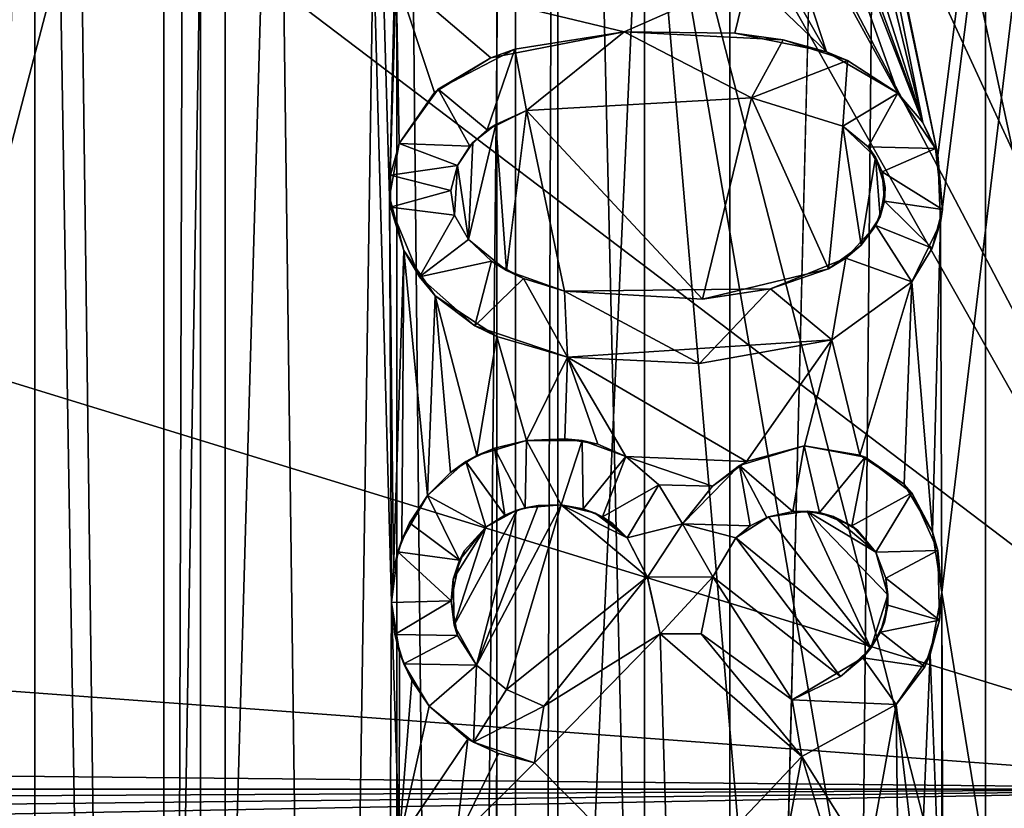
# Model space of a CAD drawing. Extents: x -3 to 104, y -79 to 161.
# Tile 140 of 203: x 73.63 to 77.66, y 59.43 to 62.66. Entities that reach past the tile are written whole.
import ezdxf

# ---------------------------------------------------------------- set-up
doc = ezdxf.new("R2010")
doc.units = 0
doc.header["$MEASUREMENT"] = 0

msp = doc.modelspace()

# ---------------------------------------------------------------- linework, layer by layer
for points in [[(76.540001, 130, -10.3), (72.830002, 0, -10.3), (72.830002, 130, -10.3)], [(76.540001, 0, -10.3), (72.830002, 0, -10.3), (76.540001, 130, -10.3)], [(76.540001, 0, -71.599998), (76.540001, 130, -71.599998), (77.739998, 130, -71.599998)], [(77.739998, 0, -71.599998), (76.540001, 0, -71.599998), (77.739998, 130, -71.599998)], [(76.540001, 130, -71.599998), (76.540001, 0, -10.3), (76.540001, 130, -10.3)], [(76.540001, 0, -71.599998), (76.540001, 0, -10.3), (76.540001, 130, -71.599998)], [(100.300003, 129.649994, 17.299999), (100.300003, -43.349998, 17.299999), (75.836403, 70.811302, 17.299999)], [(39.528702, 112.523003), (39.528702, 23.4326), (96.9217, 124.593002)], [(39.528702, 23.4326), (96.9217, 5.4074), (96.9217, 124.593002)], [(5.1713, 6.7213, -72.699997), (95.428703, 123.278999, -72.699997), (5.1713, 123.278999, -72.699997)], [(5.1713, 6.7213, -72.699997), (95.428703, 6.7213, -72.699997), (95.428703, 123.278999, -72.699997)], [(81.800003, 96.800003, -74.699997), (77.3908, 62.107101, -74.699997), (76.626404, 65.812401, -74.699997)], [(81.800003, 96.800003, -74.699997), (77.401497, 61.830502, -74.699997), (77.3908, 62.107101, -74.699997)], [(81.800003, 96.800003, -74.699997), (77.407501, 60.316101, -74.699997), (77.401497, 61.830502, -74.699997)], [(81.800003, 96.800003, -74.699997), (81.800003, 33.200001, -74.699997), (77.407501, 60.316101, -74.699997)], [(77.586403, -4.1887, 55.700001), (77.586403, 92.311302, 55.700001), (75.836403, 70.811302, 55.700001)], [(77.586403, 92.311302, 54.099998), (77.586403, -4.1887, 54.099998), (75.836403, 20.8113, 54.099998)], [(77.586403, 92.311302, 54.099998), (75.836403, 20.8113, 54.099998), (75.836403, 70.811302, 54.099998)], [(77.586403, 92.311302, 54.099998), (77.586403, -4.1887, 55.700001), (77.586403, -4.1887, 54.099998)], [(77.586403, 92.311302, 55.700001), (77.586403, -4.1887, 55.700001), (77.586403, 92.311302, 54.099998)], [(74.224998, 88.631401, -74.699997), (74.224998, 37.368599, -74.699997), (73.5625, 87.685204, -74.699997)], [(74.375, 88.631401, -74.5), (74.375, 37.368599, -74.5), (74.224998, 37.368599, -74.5)], [(74.375, 88.631401, -74.5), (74.224998, 37.368599, -74.5), (74.224998, 88.631401, -74.5)], [(74.224998, 88.631401, -74.5), (74.224998, 37.368599, -74.5), (74.224998, 88.631401, -74.699997)], [(74.224998, 88.631401, -74.699997), (74.224998, 37.368599, -74.5), (74.224998, 37.368599, -74.699997)], [(74.375, 37.368599, -74.699997), (74.375, 88.631401, -74.699997), (75.037498, 38.3148, -74.699997)], [(75.037498, 38.3148, -74.699997), (74.375, 88.631401, -74.699997), (75.155701, 60.275398, -74.699997)], [(75.155701, 60.275398, -74.699997), (74.375, 88.631401, -74.699997), (75.147301, 61.9361, -74.699997)], [(75.147301, 61.9361, -74.699997), (74.375, 88.631401, -74.699997), (75.175003, 63.094398, -74.699997)], [(74.375, 37.368599, -74.5), (74.375, 88.631401, -74.5), (74.375, 88.631401, -74.699997)], [(74.375, 37.368599, -74.5), (74.375, 88.631401, -74.699997), (74.375, 37.368599, -74.699997)], [(73.5625, 87.685204, -74.699997), (74.224998, 37.368599, -74.699997), (73.5625, 38.3148, -74.699997)], [(80.207298, 56.689499, 18.9), (80.207298, 83.608299, 18.9), (75.836403, 70.811302, 18.9)], [(72.3722, 64.551697, 68.629601), (79.0149, 71.511299, 68.016403), (79.013496, 59.511299, 68.594498)], [(80.207298, 56.689499, 18.9), (75.836403, 70.811302, 18.9), (75.663101, 70.052002, 18.9)], [(75.836403, 70.811302, 17.299999), (75.663101, 21.570601, 17.299999), (75.663101, 70.052002, 17.299999)], [(75.836403, 70.811302, 17.299999), (75.836403, 20.8113, 17.299999), (75.663101, 21.570601, 17.299999)], [(75.663101, 21.570601, 55.700001), (75.836403, 70.811302, 55.700001), (75.663101, 70.052002, 55.700001)], [(75.836403, 20.8113, 55.700001), (75.836403, 70.811302, 55.700001), (75.663101, 21.570601, 55.700001)], [(75.836403, 70.811302, 54.099998), (75.663101, 21.570601, 54.099998), (75.663101, 70.052002, 54.099998)], [(75.836403, 70.811302, 54.099998), (75.836403, 20.8113, 54.099998), (75.663101, 21.570601, 54.099998)], [(75.836403, 70.811302, 17.299999), (100.300003, -43.349998, 17.299999), (75.836403, 20.8113, 17.299999)], [(77.586403, -4.1887, 55.700001), (75.836403, 70.811302, 55.700001), (75.836403, 20.8113, 55.700001)], [(75.586502, 50.517799, 70.524696), (76.191704, 63.829102, 70.591202), (75.586403, 70.454903, 69.889999)], [(75.586502, 50.517799, 70.524696), (75.586403, 70.454903, 69.889999), (75.586502, 69.933899, 69.892502)], [(79.614098, 50.518299, 70.753799), (79.617104, 70.296402, 70.1278), (76.191704, 63.829102, 70.591202)], [(70.586403, 54.2113, 55.700001), (75.663101, 70.052002, 55.700001), (75.177597, 69.4431, 55.700001)], [(70.586403, 50.611301, 55.700001), (75.663101, 70.052002, 55.700001), (70.586403, 54.2113, 55.700001)], [(75.663101, 21.570601, 55.700001), (75.663101, 70.052002, 55.700001), (70.586403, 50.611301, 55.700001)], [(80.207298, 56.689499, 18.9), (75.663101, 70.052002, 18.9), (75.177597, 69.4431, 18.9)], [(75.663101, 70.052002, 17.299999), (75.177597, 22.179501, 17.299999), (75.177597, 69.4431, 17.299999)], [(75.663101, 70.052002, 17.299999), (75.663101, 21.570601, 17.299999), (75.177597, 22.179501, 17.299999)], [(75.663101, 70.052002, 54.099998), (75.663101, 21.570601, 54.099998), (75.177597, 69.4431, 54.099998)], [(75.586502, 69.933899, 69.892502), (72.366302, 64.588303, 70.2817), (75.586197, 49.204601, 70.517899)], [(75.586502, 69.933899, 69.892502), (75.586197, 49.204601, 70.517899), (75.586502, 50.517799, 70.524696)], [(80.207298, 56.689499, 18.9), (72.9953, 69.4431, 18.9), (39.238899, 29.196899, 18.9)], [(70.586403, 54.2113, 55.700001), (75.177597, 69.4431, 55.700001), (70.586403, 63.311298, 55.700001)], [(80.207298, 56.689499, 18.9), (73.696999, 69.105202, 18.9), (72.9953, 69.4431, 18.9)], [(73.696999, 69.105202, 17.299999), (72.9953, 22.179501, 17.299999), (72.9953, 69.4431, 17.299999)], [(73.696999, 69.105202, 54.099998), (72.9953, 22.179501, 54.099998), (72.9953, 69.4431, 54.099998)], [(80.207298, 56.689499, 18.9), (75.177597, 69.4431, 18.9), (74.475899, 69.105202, 18.9)], [(75.177597, 69.4431, 17.299999), (74.475899, 22.517401, 17.299999), (74.475899, 69.105202, 17.299999)], [(75.177597, 69.4431, 17.299999), (75.177597, 22.179501, 17.299999), (74.475899, 22.517401, 17.299999)], [(75.177597, 69.4431, 54.099998), (74.475899, 22.517401, 54.099998), (74.475899, 69.105202, 54.099998)], [(75.177597, 22.179501, 54.099998), (74.475899, 22.517401, 54.099998), (75.177597, 69.4431, 54.099998)], [(75.177597, 69.4431, 54.099998), (75.663101, 21.570601, 54.099998), (75.177597, 22.179501, 54.099998)], [(73.696999, 69.105202, 17.299999), (73.696999, 22.517401, 17.299999), (72.9953, 22.179501, 17.299999)], [(73.696999, 22.517401, 54.099998), (72.9953, 22.179501, 54.099998), (73.696999, 69.105202, 54.099998)], [(80.207298, 56.689499, 18.9), (74.475899, 69.105202, 18.9), (73.696999, 69.105202, 18.9)], [(73.696999, 69.105202, 17.299999), (74.475899, 22.517401, 17.299999), (73.696999, 22.517401, 17.299999)], [(74.475899, 69.105202, 17.299999), (74.475899, 22.517401, 17.299999), (73.696999, 69.105202, 17.299999)], [(74.475899, 22.517401, 54.099998), (73.696999, 22.517401, 54.099998), (74.475899, 69.105202, 54.099998)], [(74.475899, 69.105202, 54.099998), (73.696999, 22.517401, 54.099998), (73.696999, 69.105202, 54.099998)], [(76.626404, 65.812401, -74.699997), (77.3908, 62.107101, -74.699997), (76.639099, 65.661797, -74.699997)], [(76.639099, 65.661797, -74.699997), (77.329697, 62.240398, -74.699997), (76.641296, 65.080399, -74.699997)], [(76.639099, 65.661797, -74.699997), (77.3908, 62.107101, -74.699997), (77.329697, 62.240398, -74.699997)], [(76.641296, 65.080399, -74.699997), (77.329697, 62.240398, -74.699997), (76.616096, 64.4842, -74.699997)], [(72.366302, 64.588303, 70.2817), (71.520599, 61.958302, 70.414703), (75.586197, 49.204601, 70.517899)], [(71.4543, 61.8377, 68.767403), (72.3722, 64.551697, 68.629601), (79.013496, 59.511299, 68.594498)], [(76.616096, 64.4842, -74.699997), (77.329697, 62.240398, -74.699997), (76.626404, 64.164902, -74.699997)], [(76.626404, 64.164902, -74.699997), (77.329697, 62.240398, -74.699997), (76.639099, 64.014297, -74.699997)], [(76.639099, 64.014297, -74.699997), (77.227203, 62.360802, -74.699997), (76.641296, 63.432999, -74.699997)], [(76.639099, 64.014297, -74.699997), (77.329697, 62.240398, -74.699997), (77.227203, 62.360802, -74.699997)], [(76.191399, 50.518002, 70.873703), (76.191704, 63.829102, 70.591202), (75.586502, 50.517799, 70.524696)], [(76.191399, 50.518002, 70.873703), (77.332298, 50.518299, 70.835503), (76.191704, 63.829102, 70.591202)], [(78.473198, 50.518299, 70.795197), (79.614098, 50.518299, 70.753799), (76.191704, 63.829102, 70.591202)], [(77.332298, 50.518299, 70.835503), (78.473198, 50.518299, 70.795197), (76.191704, 63.829102, 70.591202)], [(76.641296, 63.432999, -74.699997), (76.9356, 62.530102, -74.699997), (76.616096, 63.094398, -74.699997)], [(77.227203, 62.360802, -74.699997), (76.9356, 62.530102, -74.699997), (76.641296, 63.432999, -74.699997)], [(75.175003, 62.8368, -74.699997), (75.147301, 61.9361, -74.699997), (75.175003, 63.094398, -74.699997)], [(76.9356, 62.530102, -74.699997), (76.616096, 62.8368, -74.699997), (76.616096, 63.094398, -74.699997)], [(75.187698, 62.154499, -74.699997), (75.147301, 61.9361, -74.699997), (75.175003, 62.8368, -74.699997)], [(75.562202, 62.506302, -74.699997), (75.331398, 62.363201, -74.699997), (75.175003, 62.8368, -74.699997)], [(75.331398, 62.363201, -74.699997), (75.187698, 62.154499, -74.699997), (75.175003, 62.8368, -74.699997)], [(75.175003, 62.8368, -74.699997), (76.616096, 62.8368, -74.699997), (76.107597, 62.611801, -74.699997)], [(75.175003, 62.8368, -74.699997), (76.107597, 62.611801, -74.699997), (75.562202, 62.506302, -74.699997)], [(76.560402, 62.6073, -74.699997), (76.107597, 62.611801, -74.699997), (76.616096, 62.8368, -74.699997)], [(76.9356, 62.530102, -74.699997), (76.560402, 62.6073, -74.699997), (76.616096, 62.8368, -74.699997)], [(75.562202, 62.506302, -74.699997), (76.107597, 62.611801, -74.699997), (75.660202, 62.540901, -74.5)], [(75.660202, 62.540901, -74.5), (76.107597, 62.611801, -74.699997), (76.107597, 62.611801, -74.5)], [(75.660202, 62.540901, -74.5), (76.107597, 62.611801, -74.5), (75.7089, 62.2896, -74.5)], [(76.107597, 62.611801, -74.5), (76.628799, 62.341499, -74.5), (75.7089, 62.2896, -74.5)], [(76.107597, 62.611801, -74.699997), (76.560402, 62.6073, -74.699997), (76.107597, 62.611801, -74.5)], [(76.107597, 62.611801, -74.5), (76.560402, 62.6073, -74.699997), (76.758202, 62.578999, -74.5)], [(76.107597, 62.611801, -74.5), (76.758202, 62.578999, -74.5), (76.628799, 62.341499, -74.5)], [(76.560402, 62.6073, -74.699997), (76.9356, 62.530102, -74.699997), (76.758202, 62.578999, -74.5)], [(76.758202, 62.578999, -74.5), (77.021301, 62.494999, -74.5), (76.628799, 62.341499, -74.5)], [(76.758202, 62.578999, -74.5), (76.9356, 62.530102, -74.699997), (77.021301, 62.494999, -74.5)], [(75.346703, 62.376999, -74.5), (75.562202, 62.506302, -74.699997), (75.660202, 62.540901, -74.5)], [(75.346703, 62.376999, -74.5), (75.660202, 62.540901, -74.5), (75.547997, 62.2104, -74.5)], [(75.547997, 62.2104, -74.5), (75.660202, 62.540901, -74.5), (75.7089, 62.2896, -74.5)], [(76.9356, 62.530102, -74.699997), (77.227203, 62.360802, -74.699997), (77.021301, 62.494999, -74.5)], [(75.331398, 62.363201, -74.699997), (75.562202, 62.506302, -74.699997), (75.346703, 62.376999, -74.5)], [(76.628799, 62.341499, -74.5), (77.021301, 62.494999, -74.5), (77.002197, 62.2257, -74.5)], [(77.021301, 62.494999, -74.5), (77.227203, 62.360802, -74.5), (77.002197, 62.2257, -74.5)], [(77.021301, 62.494999, -74.5), (77.227203, 62.360802, -74.699997), (77.227203, 62.360802, -74.5)], [(75.187698, 62.154499, -74.5), (75.331398, 62.363201, -74.699997), (75.346703, 62.376999, -74.5)], [(75.187698, 62.154499, -74.5), (75.346703, 62.376999, -74.5), (75.476097, 62.144001, -74.5)], [(75.187698, 62.154499, -74.699997), (75.331398, 62.363201, -74.699997), (75.187698, 62.154499, -74.5)], [(75.346703, 62.376999, -74.5), (75.547997, 62.2104, -74.5), (75.476097, 62.144001, -74.5)], [(76.628799, 62.341499, -74.699997), (76.428802, 61.517799, -74.699997), (75.7089, 62.2896, -74.699997)], [(76.628799, 62.341499, -74.699997), (75.7089, 62.2896, -74.699997), (76.628799, 62.341499, -74.5)], [(76.628799, 62.341499, -74.5), (75.7089, 62.2896, -74.699997), (75.7089, 62.2896, -74.5)], [(76.944099, 61.641602, -74.699997), (76.428802, 61.517799, -74.699997), (76.628799, 62.341499, -74.699997)], [(77.002197, 62.2257, -74.699997), (76.944099, 61.641602, -74.699997), (76.628799, 62.341499, -74.699997)], [(77.002197, 62.2257, -74.699997), (76.628799, 62.341499, -74.699997), (77.002197, 62.2257, -74.5)], [(77.002197, 62.2257, -74.5), (76.628799, 62.341499, -74.699997), (76.628799, 62.341499, -74.5)], [(77.002197, 62.2257, -74.5), (77.227203, 62.360802, -74.5), (77.106102, 62.141102, -74.5)], [(77.106102, 62.141102, -74.5), (77.227203, 62.360802, -74.5), (77.381699, 62.134499, -74.5)], [(77.227203, 62.360802, -74.699997), (77.329697, 62.240398, -74.699997), (77.227203, 62.360802, -74.5)], [(77.227203, 62.360802, -74.5), (77.329697, 62.240398, -74.699997), (77.381699, 62.134499, -74.5)], [(75.7089, 62.2896, -74.5), (75.583, 62.233299, -74.699997), (75.547997, 62.2104, -74.5)], [(75.7089, 62.2896, -74.699997), (75.626701, 61.635201, -74.699997), (75.583, 62.233299, -74.699997)], [(75.7089, 62.2896, -74.699997), (75.583, 62.233299, -74.699997), (75.7089, 62.2896, -74.5)], [(75.863297, 61.550098, -74.699997), (75.626701, 61.635201, -74.699997), (75.7089, 62.2896, -74.699997)], [(76.428802, 61.517799, -74.699997), (75.863297, 61.550098, -74.699997), (75.7089, 62.2896, -74.699997)], [(77.329697, 62.240398, -74.699997), (77.3908, 62.107101, -74.699997), (77.381699, 62.134499, -74.5)], [(75.583, 62.233299, -74.699997), (75.470596, 61.762402, -74.699997), (75.488701, 62.158401, -74.699997)], [(75.626701, 61.635201, -74.699997), (75.470596, 61.762402, -74.699997), (75.583, 62.233299, -74.699997)], [(75.547997, 62.2104, -74.5), (75.488701, 62.158401, -74.699997), (75.476097, 62.144001, -74.5)], [(75.583, 62.233299, -74.699997), (75.488701, 62.158401, -74.699997), (75.547997, 62.2104, -74.5)], [(77.077797, 61.739201, -74.699997), (76.944099, 61.641602, -74.699997), (77.002197, 62.2257, -74.699997)], [(77.106102, 62.141102, -74.5), (77.002197, 62.2257, -74.699997), (77.002197, 62.2257, -74.5)], [(77.136497, 62.099201, -74.699997), (77.002197, 62.2257, -74.699997), (77.106102, 62.141102, -74.5)], [(77.136497, 62.099201, -74.699997), (77.077797, 61.739201, -74.699997), (77.002197, 62.2257, -74.699997)], [(75.147301, 61.9361, -74.699997), (75.187698, 62.154499, -74.699997), (75.151199, 62.0247, -74.5)], [(75.151199, 62.0247, -74.5), (75.187698, 62.154499, -74.699997), (75.187698, 62.154499, -74.5)], [(75.187698, 62.154499, -74.5), (75.425903, 62.064602, -74.5), (75.151199, 62.0247, -74.5)], [(75.187698, 62.154499, -74.5), (75.476097, 62.144001, -74.5), (75.425903, 62.064602, -74.5)], [(75.488701, 62.158401, -74.699997), (75.470596, 61.762402, -74.699997), (75.425903, 62.064602, -74.699997)], [(75.488701, 62.158401, -74.699997), (75.425903, 62.064602, -74.699997), (75.476097, 62.144001, -74.5)], [(75.476097, 62.144001, -74.5), (75.425903, 62.064602, -74.699997), (75.425903, 62.064602, -74.5)], [(77.106102, 62.141102, -74.5), (77.381699, 62.134499, -74.5), (77.163803, 62.039101, -74.5)], [(77.163803, 62.039101, -74.5), (77.136497, 62.099201, -74.699997), (77.106102, 62.141102, -74.5)], [(77.163803, 62.039101, -74.5), (77.381699, 62.134499, -74.5), (77.410301, 61.884899, -74.5)], [(77.3908, 62.107101, -74.699997), (77.410301, 61.884899, -74.5), (77.381699, 62.134499, -74.5)], [(77.154701, 61.854, -74.699997), (77.077797, 61.739201, -74.699997), (77.136497, 62.099201, -74.699997)], [(77.175598, 61.9748, -74.699997), (77.136497, 62.099201, -74.699997), (77.163803, 62.039101, -74.5)], [(77.175598, 61.9748, -74.699997), (77.154701, 61.854, -74.699997), (77.136497, 62.099201, -74.699997)], [(77.3908, 62.107101, -74.699997), (77.401497, 61.830502, -74.699997), (77.410301, 61.884899, -74.5)], [(75.151199, 62.0247, -74.5), (75.425903, 62.064602, -74.5), (75.3992, 61.962299, -74.5)], [(75.425903, 62.064602, -74.699997), (75.414101, 61.8615, -74.699997), (75.3992, 61.962299, -74.699997)], [(75.425903, 62.064602, -74.5), (75.425903, 62.064602, -74.699997), (75.3992, 61.962299, -74.5)], [(75.425903, 62.064602, -74.699997), (75.3992, 61.962299, -74.699997), (75.3992, 61.962299, -74.5)], [(75.425903, 62.064602, -74.699997), (75.470596, 61.762402, -74.699997), (75.414101, 61.8615, -74.699997)], [(77.163803, 62.039101, -74.5), (77.410301, 61.884899, -74.5), (77.172798, 61.9184, -74.5)], [(77.172798, 61.9184, -74.5), (77.175598, 61.9748, -74.699997), (77.163803, 62.039101, -74.5)], [(75.151604, 61.893501, -74.5), (75.147301, 61.9361, -74.699997), (75.151199, 62.0247, -74.5)], [(75.151199, 62.0247, -74.5), (75.3992, 61.962299, -74.5), (75.151604, 61.893501, -74.5)], [(75.151604, 61.893501, -74.5), (75.3992, 61.962299, -74.5), (75.414101, 61.8615, -74.5)], [(75.3992, 61.962299, -74.5), (75.414101, 61.8615, -74.699997), (75.414101, 61.8615, -74.5)], [(75.3992, 61.962299, -74.699997), (75.414101, 61.8615, -74.699997), (75.3992, 61.962299, -74.5)], [(77.154701, 61.854, -74.699997), (77.175598, 61.9748, -74.699997), (77.172798, 61.9184, -74.5)], [(71.520599, 61.958302, 70.414703), (71.900803, 54.8218, 70.580803), (75.586197, 49.204601, 70.517899)], [(75.207001, 61.717201, -74.699997), (75.1642, 60.407501, -74.699997), (75.147301, 61.9361, -74.699997)], [(75.1642, 60.407501, -74.699997), (75.155701, 60.275398, -74.699997), (75.147301, 61.9361, -74.699997)], [(75.207001, 61.717201, -74.699997), (75.147301, 61.9361, -74.699997), (75.151604, 61.893501, -74.5)], [(77.172798, 61.9184, -74.5), (77.368698, 61.726398, -74.5), (77.138199, 61.819599, -74.5)], [(77.138199, 61.819599, -74.5), (77.154701, 61.854, -74.699997), (77.172798, 61.9184, -74.5)], [(77.172798, 61.9184, -74.5), (77.410301, 61.884899, -74.5), (77.368698, 61.726398, -74.5)], [(75.269897, 61.6091, -74.5), (75.207001, 61.717201, -74.699997), (75.151604, 61.893501, -74.5)], [(75.151604, 61.893501, -74.5), (75.414101, 61.8615, -74.5), (75.269897, 61.6091, -74.5)], [(77.410301, 61.884899, -74.5), (77.401497, 61.830502, -74.699997), (77.368698, 61.726398, -74.5)], [(69.753601, 60.197899, 68.871597), (71.4543, 61.8377, 68.767403), (79.013496, 59.511299, 68.594498)], [(75.269897, 61.6091, -74.5), (75.414101, 61.8615, -74.5), (75.470596, 61.762402, -74.5)], [(75.414101, 61.8615, -74.5), (75.470596, 61.762402, -74.699997), (75.470596, 61.762402, -74.5)], [(75.414101, 61.8615, -74.699997), (75.470596, 61.762402, -74.699997), (75.414101, 61.8615, -74.5)], [(77.077797, 61.739201, -74.699997), (77.154701, 61.854, -74.699997), (77.138199, 61.819599, -74.5)], [(77.0149, 61.6852, -74.5), (77.138199, 61.819599, -74.5), (77.285103, 61.588699, -74.5)], [(77.0149, 61.6852, -74.5), (77.077797, 61.739201, -74.699997), (77.138199, 61.819599, -74.5)], [(77.138199, 61.819599, -74.5), (77.368698, 61.726398, -74.5), (77.285103, 61.588699, -74.5)], [(77.401497, 61.830502, -74.699997), (77.369301, 60.5653, -74.699997), (77.285103, 61.588699, -74.699997)], [(77.401497, 61.830502, -74.699997), (77.285103, 61.588699, -74.699997), (77.368698, 61.726398, -74.5)], [(77.401497, 61.830502, -74.699997), (77.407501, 60.316101, -74.699997), (77.369301, 60.5653, -74.699997)], [(75.470596, 61.762402, -74.5), (75.565697, 61.672901, -74.5), (75.269897, 61.6091, -74.5)], [(75.470596, 61.762402, -74.5), (75.470596, 61.762402, -74.699997), (75.565697, 61.672901, -74.5)], [(75.470596, 61.762402, -74.699997), (75.626701, 61.635201, -74.699997), (75.565697, 61.672901, -74.5)], [(75.1978, 60.531399, -74.699997), (75.1642, 60.407501, -74.699997), (75.207001, 61.717201, -74.699997)], [(75.303497, 60.713402, -74.699997), (75.1978, 60.531399, -74.699997), (75.207001, 61.717201, -74.699997)], [(75.334099, 61.530602, -74.699997), (75.303497, 60.713402, -74.699997), (75.207001, 61.717201, -74.699997)], [(75.334099, 61.530602, -74.699997), (75.207001, 61.717201, -74.699997), (75.269897, 61.6091, -74.5)], [(76.944099, 61.641602, -74.699997), (77.077797, 61.739201, -74.699997), (77.0149, 61.6852, -74.5)], [(77.368698, 61.726398, -74.5), (77.285103, 61.588699, -74.699997), (77.285103, 61.588699, -74.5)], [(76.706703, 61.559101, -74.5), (77.0149, 61.6852, -74.5), (76.957001, 61.350399, -74.5)], [(76.706703, 61.559101, -74.5), (76.944099, 61.641602, -74.699997), (77.0149, 61.6852, -74.5)], [(77.0149, 61.6852, -74.5), (77.285103, 61.588699, -74.5), (76.957001, 61.350399, -74.5)], [(75.269897, 61.6091, -74.5), (75.565697, 61.672901, -74.5), (75.496498, 61.408298, -74.5)], [(75.565697, 61.672901, -74.5), (75.696602, 61.6022, -74.5), (75.496498, 61.408298, -74.5)], [(75.565697, 61.672901, -74.5), (75.626701, 61.635201, -74.699997), (75.696602, 61.6022, -74.5)], [(76.428802, 61.517799, -74.699997), (76.944099, 61.641602, -74.699997), (76.706703, 61.559101, -74.5)], [(75.496498, 61.408298, -74.5), (75.334099, 61.530602, -74.699997), (75.269897, 61.6091, -74.5)], [(75.496498, 61.408298, -74.5), (75.696602, 61.6022, -74.5), (75.875999, 61.2798, -74.5)], [(75.626701, 61.635201, -74.699997), (75.863297, 61.550098, -74.699997), (75.696602, 61.6022, -74.5)], [(75.696602, 61.6022, -74.5), (75.863297, 61.550098, -74.5), (75.875999, 61.2798, -74.5)], [(75.696602, 61.6022, -74.5), (75.863297, 61.550098, -74.699997), (75.863297, 61.550098, -74.5)], [(75.863297, 61.550098, -74.5), (76.706703, 61.559101, -74.5), (76.416496, 61.253899, -74.5)], [(75.863297, 61.550098, -74.5), (76.428802, 61.517799, -74.699997), (76.706703, 61.559101, -74.5)], [(76.706703, 61.559101, -74.5), (76.957001, 61.350399, -74.5), (76.416496, 61.253899, -74.5)], [(77.285103, 61.588699, -74.699997), (77.072701, 60.879002, -74.699997), (76.957001, 61.350399, -74.699997)], [(77.285103, 61.588699, -74.699997), (76.957001, 61.350399, -74.699997), (77.285103, 61.588699, -74.5)], [(77.285103, 61.588699, -74.5), (76.957001, 61.350399, -74.699997), (76.957001, 61.350399, -74.5)], [(77.253502, 60.759602, -74.699997), (77.072701, 60.879002, -74.699997), (77.285103, 61.588699, -74.699997)], [(77.285103, 61.588699, -74.699997), (77.369301, 60.5653, -74.699997), (77.253502, 60.759602, -74.699997)], [(75.396797, 60.807999, -74.699997), (75.303497, 60.713402, -74.699997), (75.334099, 61.530602, -74.699997)], [(75.586304, 61.3647, -74.699997), (75.504799, 60.877899, -74.699997), (75.334099, 61.530602, -74.699997)], [(75.504799, 60.877899, -74.699997), (75.396797, 60.807999, -74.699997), (75.334099, 61.530602, -74.699997)], [(75.586304, 61.3647, -74.699997), (75.334099, 61.530602, -74.699997), (75.496498, 61.408298, -74.5)], [(75.863297, 61.550098, -74.5), (76.416496, 61.253899, -74.5), (75.875999, 61.2798, -74.5)], [(75.863297, 61.550098, -74.699997), (76.428802, 61.517799, -74.699997), (75.863297, 61.550098, -74.5)], [(75.875999, 61.2798, -74.5), (75.586304, 61.3647, -74.699997), (75.496498, 61.408298, -74.5)], [(75.7089, 60.9384, -74.699997), (75.504799, 60.877899, -74.699997), (75.586304, 61.3647, -74.699997)], [(75.875999, 61.2798, -74.699997), (75.7089, 60.9384, -74.699997), (75.586304, 61.3647, -74.699997)], [(75.875999, 61.2798, -74.699997), (75.586304, 61.3647, -74.699997), (75.875999, 61.2798, -74.5)], [(76.607903, 60.852402, -74.699997), (75.875999, 61.2798, -74.699997), (76.957001, 61.350399, -74.699997)], [(76.957001, 61.350399, -74.699997), (75.875999, 61.2798, -74.699997), (76.416496, 61.253899, -74.5)], [(76.957001, 61.350399, -74.699997), (76.416496, 61.253899, -74.5), (76.957001, 61.350399, -74.5)], [(76.8461, 60.916901, -74.699997), (76.607903, 60.852402, -74.699997), (76.957001, 61.350399, -74.699997)], [(77.072701, 60.879002, -74.699997), (76.8461, 60.916901, -74.699997), (76.957001, 61.350399, -74.699997)], [(75.865303, 60.9454, -74.699997), (75.7089, 60.9384, -74.699997), (75.875999, 61.2798, -74.699997)], [(76.000397, 60.924, -74.699997), (75.865303, 60.9454, -74.699997), (75.875999, 61.2798, -74.699997)], [(76.607903, 60.852402, -74.699997), (76.114197, 60.873798, -74.699997), (75.875999, 61.2798, -74.699997)], [(76.114197, 60.873798, -74.699997), (76.000397, 60.924, -74.699997), (75.875999, 61.2798, -74.699997)], [(76.416496, 61.253899, -74.5), (75.875999, 61.2798, -74.699997), (75.875999, 61.2798, -74.5)], [(75.504799, 60.877899, -74.699997), (75.7089, 60.9384, -74.699997), (75.576797, 60.908001, -74.5)], [(75.576797, 60.908001, -74.5), (75.7089, 60.9384, -74.699997), (75.7089, 60.9384, -74.5)], [(75.576797, 60.908001, -74.5), (75.7089, 60.9384, -74.5), (75.7034, 60.6632, -74.5)], [(75.7034, 60.6632, -74.5), (75.7089, 60.9384, -74.5), (75.849998, 60.674801, -74.5)], [(75.7089, 60.9384, -74.699997), (75.865303, 60.9454, -74.699997), (75.7089, 60.9384, -74.5)], [(75.7089, 60.9384, -74.5), (75.865303, 60.9454, -74.699997), (75.935501, 60.938202, -74.5)], [(75.7089, 60.9384, -74.5), (75.935501, 60.938202, -74.5), (75.849998, 60.674801, -74.5)], [(75.849998, 60.674801, -74.5), (75.935501, 60.938202, -74.5), (75.940598, 60.659, -74.5)], [(75.865303, 60.9454, -74.699997), (76.000397, 60.924, -74.699997), (75.935501, 60.938202, -74.5)], [(75.935501, 60.938202, -74.5), (76.000397, 60.924, -74.699997), (76.114197, 60.873798, -74.5)], [(75.935501, 60.938202, -74.5), (76.114197, 60.873798, -74.5), (75.940598, 60.659, -74.5)], [(76.000397, 60.924, -74.699997), (76.114197, 60.873798, -74.699997), (76.114197, 60.873798, -74.5)], [(76.607903, 60.852402, -74.699997), (76.8442, 60.916801, -74.5), (76.580299, 60.8368, -74.5)], [(76.580299, 60.8368, -74.5), (76.8442, 60.916801, -74.5), (76.7976, 60.648602, -74.5)], [(76.607903, 60.852402, -74.699997), (76.8461, 60.916901, -74.699997), (76.8442, 60.916801, -74.5)], [(76.7976, 60.648602, -74.5), (76.8442, 60.916801, -74.5), (76.907303, 60.643299, -74.5)], [(76.8461, 60.916901, -74.699997), (77.072701, 60.879002, -74.699997), (76.8442, 60.916801, -74.5)], [(76.8442, 60.916801, -74.5), (77.072701, 60.879002, -74.699997), (77.093903, 60.870201, -74.5)], [(76.8442, 60.916801, -74.5), (77.093903, 60.870201, -74.5), (76.907303, 60.643299, -74.5)], [(75.396797, 60.807999, -74.699997), (75.504799, 60.877899, -74.699997), (75.459801, 60.852901, -74.5)], [(75.459801, 60.852901, -74.5), (75.504799, 60.877899, -74.699997), (75.576797, 60.908001, -74.5)], [(75.459801, 60.852901, -74.5), (75.576797, 60.908001, -74.5), (75.619598, 60.632702, -74.5)], [(75.619598, 60.632702, -74.5), (75.576797, 60.908001, -74.5), (75.7034, 60.6632, -74.5)], [(75.940598, 60.659, -74.5), (76.114197, 60.873798, -74.5), (76.019402, 60.626499, -74.5)], [(76.114197, 60.873798, -74.5), (76.2491, 60.756699, -74.5), (76.019402, 60.626499, -74.5)], [(76.469902, 60.751701, -74.699997), (76.114197, 60.873798, -74.699997), (76.607903, 60.852402, -74.699997)], [(76.2491, 60.756699, -74.699997), (76.114197, 60.873798, -74.699997), (76.469902, 60.751701, -74.699997)], [(76.114197, 60.873798, -74.5), (76.114197, 60.873798, -74.699997), (76.2491, 60.756699, -74.5)], [(76.114197, 60.873798, -74.699997), (76.2491, 60.756699, -74.699997), (76.2491, 60.756699, -74.5)], [(77.072701, 60.879002, -74.699997), (77.253502, 60.759602, -74.699997), (77.093903, 60.870201, -74.5)], [(75.303497, 60.713402, -74.5), (75.396797, 60.807999, -74.699997), (75.459801, 60.852901, -74.5)], [(75.303497, 60.713402, -74.5), (75.459801, 60.852901, -74.5), (75.541801, 60.584301, -74.5)], [(75.541801, 60.584301, -74.5), (75.459801, 60.852901, -74.5), (75.619598, 60.632702, -74.5)], [(76.345901, 60.597599, -74.5), (76.469902, 60.751701, -74.699997), (76.580299, 60.8368, -74.5)], [(76.345901, 60.597599, -74.5), (76.580299, 60.8368, -74.5), (76.623497, 60.5891, -74.5)], [(76.469902, 60.751701, -74.699997), (76.607903, 60.852402, -74.699997), (76.580299, 60.8368, -74.5)], [(76.623497, 60.5891, -74.5), (76.580299, 60.8368, -74.5), (76.691902, 60.6241, -74.5)], [(76.580299, 60.8368, -74.5), (76.7976, 60.648602, -74.5), (76.691902, 60.6241, -74.5)], [(76.907303, 60.643299, -74.5), (77.093903, 60.870201, -74.5), (77.039299, 60.5895, -74.5)], [(77.093903, 60.870201, -74.5), (77.284302, 60.724201, -74.5), (77.039299, 60.5895, -74.5)], [(77.093903, 60.870201, -74.5), (77.253502, 60.759602, -74.699997), (77.284302, 60.724201, -74.5)], [(75.303497, 60.713402, -74.699997), (75.396797, 60.807999, -74.699997), (75.303497, 60.713402, -74.5)], [(76.019402, 60.626499, -74.5), (76.2491, 60.756699, -74.5), (76.1203, 60.5396, -74.5)], [(76.1203, 60.5396, -74.5), (76.2491, 60.756699, -74.5), (76.345901, 60.597599, -74.5)], [(76.469902, 60.751701, -74.699997), (76.345901, 60.597599, -74.699997), (76.2491, 60.756699, -74.699997)], [(76.2491, 60.756699, -74.5), (76.345901, 60.597599, -74.699997), (76.345901, 60.597599, -74.5)], [(76.2491, 60.756699, -74.699997), (76.345901, 60.597599, -74.699997), (76.2491, 60.756699, -74.5)], [(76.345901, 60.597599, -74.699997), (76.469902, 60.751701, -74.699997), (76.345901, 60.597599, -74.5)], [(77.253502, 60.759602, -74.699997), (77.369301, 60.5653, -74.699997), (77.284302, 60.724201, -74.5)], [(75.1978, 60.531399, -74.699997), (75.303497, 60.713402, -74.699997), (75.230003, 60.602001, -74.5)], [(75.230003, 60.602001, -74.5), (75.303497, 60.713402, -74.699997), (75.303497, 60.713402, -74.5)], [(75.230003, 60.602001, -74.5), (75.303497, 60.713402, -74.5), (75.433502, 60.448502, -74.5)], [(75.303497, 60.713402, -74.5), (75.541801, 60.584301, -74.5), (75.433502, 60.448502, -74.5)], [(77.039299, 60.5895, -74.5), (77.284302, 60.724201, -74.5), (77.137299, 60.481701, -74.5)], [(77.137299, 60.481701, -74.5), (77.284302, 60.724201, -74.5), (77.390602, 60.487999, -74.5)], [(77.284302, 60.724201, -74.5), (77.369301, 60.5653, -74.699997), (77.390602, 60.487999, -74.5)], [(75.626701, 59.918499, -74.699997), (75.503197, 60.018501, -74.699997), (75.849998, 60.674801, -74.699997)], [(75.849998, 60.674801, -74.699997), (75.503197, 60.018501, -74.699997), (75.756599, 60.672901, -74.699997)], [(75.756599, 60.672901, -74.699997), (75.503197, 60.018501, -74.699997), (75.669197, 60.653099, -74.699997)], [(76.202499, 60.380199, -74.699997), (75.626701, 59.918499, -74.699997), (75.849998, 60.674801, -74.699997)], [(75.756599, 60.672901, -74.699997), (75.669197, 60.653099, -74.699997), (75.7034, 60.6632, -74.5)], [(75.849998, 60.674801, -74.5), (75.756599, 60.672901, -74.699997), (75.7034, 60.6632, -74.5)], [(75.849998, 60.674801, -74.699997), (75.756599, 60.672901, -74.699997), (75.849998, 60.674801, -74.5)], [(76.202499, 60.380199, -74.699997), (75.849998, 60.674801, -74.699997), (76.1203, 60.5396, -74.699997)], [(76.1203, 60.5396, -74.699997), (75.849998, 60.674801, -74.699997), (75.989304, 60.641499, -74.699997)], [(75.940598, 60.659, -74.5), (75.849998, 60.674801, -74.699997), (75.849998, 60.674801, -74.5)], [(75.989304, 60.641499, -74.699997), (75.849998, 60.674801, -74.699997), (75.940598, 60.659, -74.5)], [(75.669197, 60.653099, -74.699997), (75.413002, 60.182899, -74.699997), (75.541801, 60.584301, -74.699997)], [(75.669197, 60.653099, -74.699997), (75.503197, 60.018501, -74.699997), (75.413002, 60.182899, -74.699997)], [(75.669197, 60.653099, -74.699997), (75.541801, 60.584301, -74.699997), (75.619598, 60.632702, -74.5)], [(75.619598, 60.632702, -74.5), (75.541801, 60.584301, -74.699997), (75.541801, 60.584301, -74.5)], [(75.7034, 60.6632, -74.5), (75.669197, 60.653099, -74.699997), (75.619598, 60.632702, -74.5)], [(76.019402, 60.626499, -74.5), (75.989304, 60.641499, -74.699997), (75.940598, 60.659, -74.5)], [(76.1203, 60.5396, -74.699997), (75.989304, 60.641499, -74.699997), (76.060898, 60.598999, -74.699997)], [(76.060898, 60.598999, -74.699997), (75.989304, 60.641499, -74.699997), (76.019402, 60.626499, -74.5)], [(76.7976, 60.648602, -74.5), (76.698601, 60.626598, -74.699997), (76.691902, 60.6241, -74.5)], [(76.857002, 60.649601, -74.699997), (77.117302, 60.0877, -74.699997), (76.698601, 60.626598, -74.699997)], [(76.857002, 60.649601, -74.699997), (76.698601, 60.626598, -74.699997), (76.7976, 60.648602, -74.5)], [(76.907303, 60.643299, -74.5), (76.857002, 60.649601, -74.699997), (76.7976, 60.648602, -74.5)], [(77.137299, 60.481701, -74.699997), (76.857002, 60.649601, -74.699997), (76.9646, 60.627499, -74.699997)], [(77.137299, 60.481701, -74.699997), (77.187202, 60.306198, -74.699997), (76.857002, 60.649601, -74.699997)], [(77.187202, 60.306198, -74.699997), (77.117302, 60.0877, -74.699997), (76.857002, 60.649601, -74.699997)], [(76.9646, 60.627499, -74.699997), (76.857002, 60.649601, -74.699997), (76.907303, 60.643299, -74.5)], [(77.039299, 60.5895, -74.5), (76.9646, 60.627499, -74.699997), (76.907303, 60.643299, -74.5)], [(75.181396, 60.4828, -74.5), (75.1978, 60.531399, -74.699997), (75.230003, 60.602001, -74.5)], [(75.230003, 60.602001, -74.5), (75.433502, 60.448502, -74.5), (75.181396, 60.4828, -74.5)], [(76.1203, 60.5396, -74.5), (76.060898, 60.598999, -74.699997), (76.019402, 60.626499, -74.5)], [(76.1203, 60.5396, -74.699997), (76.060898, 60.598999, -74.699997), (76.1203, 60.5396, -74.5)], [(76.1203, 60.5396, -74.5), (76.345901, 60.597599, -74.5), (76.202797, 60.379501, -74.5)], [(76.202797, 60.379501, -74.5), (76.345901, 60.597599, -74.5), (76.4711, 60.380199, -74.5)], [(76.345901, 60.597599, -74.5), (76.564301, 60.5396, -74.5), (76.4711, 60.380199, -74.5)], [(76.345901, 60.597599, -74.5), (76.623497, 60.5891, -74.5), (76.564301, 60.5396, -74.5)], [(77.117302, 60.0877, -74.699997), (76.564301, 60.5396, -74.699997), (76.698601, 60.626598, -74.699997)], [(76.698601, 60.626598, -74.699997), (76.564301, 60.5396, -74.699997), (76.623497, 60.5891, -74.5)], [(76.623497, 60.5891, -74.5), (76.564301, 60.5396, -74.699997), (76.564301, 60.5396, -74.5)], [(76.691902, 60.6241, -74.5), (76.698601, 60.626598, -74.699997), (76.623497, 60.5891, -74.5)], [(77.137299, 60.481701, -74.699997), (76.9646, 60.627499, -74.699997), (77.063103, 60.571602, -74.699997)], [(77.063103, 60.571602, -74.699997), (76.9646, 60.627499, -74.699997), (77.039299, 60.5895, -74.5)], [(77.137299, 60.481701, -74.5), (77.063103, 60.571602, -74.699997), (77.039299, 60.5895, -74.5)], [(75.541801, 60.584301, -74.699997), (75.408096, 60.370602, -74.699997), (75.4543, 60.4879, -74.699997)], [(75.541801, 60.584301, -74.699997), (75.413002, 60.182899, -74.699997), (75.408096, 60.370602, -74.699997)], [(75.541801, 60.584301, -74.5), (75.4543, 60.4879, -74.699997), (75.433502, 60.448502, -74.5)], [(75.541801, 60.584301, -74.699997), (75.4543, 60.4879, -74.699997), (75.541801, 60.584301, -74.5)], [(77.137299, 60.481701, -74.699997), (77.063103, 60.571602, -74.699997), (77.137299, 60.481701, -74.5)], [(77.369301, 60.5653, -74.699997), (77.407501, 60.316101, -74.699997), (77.390602, 60.487999, -74.5)], [(75.1642, 60.407501, -74.699997), (75.1978, 60.531399, -74.699997), (75.181396, 60.4828, -74.5)], [(76.202499, 60.380199, -74.699997), (76.1203, 60.5396, -74.5), (76.202797, 60.379501, -74.5)], [(76.202499, 60.380199, -74.699997), (76.1203, 60.5396, -74.699997), (76.1203, 60.5396, -74.5)], [(76.992401, 59.971802, -74.699997), (76.4711, 60.380199, -74.699997), (76.564301, 60.5396, -74.699997)], [(76.564301, 60.5396, -74.699997), (76.4711, 60.380199, -74.5), (76.564301, 60.5396, -74.5)], [(76.564301, 60.5396, -74.699997), (76.4711, 60.380199, -74.699997), (76.4711, 60.380199, -74.5)], [(77.117302, 60.0877, -74.699997), (76.992401, 59.971802, -74.699997), (76.564301, 60.5396, -74.699997)], [(75.155701, 60.275398, -74.5), (75.1642, 60.407501, -74.699997), (75.181396, 60.4828, -74.5)], [(75.181396, 60.4828, -74.5), (75.399498, 60.282799, -74.5), (75.155701, 60.275398, -74.5)], [(75.181396, 60.4828, -74.5), (75.433502, 60.448502, -74.5), (75.399498, 60.282799, -74.5)], [(75.4543, 60.4879, -74.699997), (75.408096, 60.370602, -74.699997), (75.433502, 60.448502, -74.5)], [(77.137299, 60.481701, -74.5), (77.390602, 60.487999, -74.5), (77.178101, 60.374901, -74.5)], [(77.178101, 60.374901, -74.5), (77.137299, 60.481701, -74.699997), (77.137299, 60.481701, -74.5)], [(77.187202, 60.306198, -74.699997), (77.137299, 60.481701, -74.699997), (77.178101, 60.374901, -74.5)], [(77.178101, 60.374901, -74.5), (77.390602, 60.487999, -74.5), (77.397797, 60.2029, -74.5)], [(77.390602, 60.487999, -74.5), (77.407501, 60.316101, -74.699997), (77.397797, 60.2029, -74.5)], [(75.433502, 60.448502, -74.5), (75.408096, 60.370602, -74.699997), (75.399498, 60.282799, -74.5)], [(75.155701, 60.275398, -74.699997), (75.1642, 60.407501, -74.699997), (75.155701, 60.275398, -74.5)], [(75.408096, 60.370602, -74.699997), (75.413002, 60.182899, -74.699997), (75.399498, 60.282799, -74.5)], [(75.779404, 59.8508, -74.699997), (75.626701, 59.918499, -74.699997), (76.202499, 60.380199, -74.699997)], [(76.255402, 60.1469, -74.699997), (75.779404, 59.8508, -74.699997), (76.202499, 60.380199, -74.699997)], [(76.255402, 60.1469, -74.699997), (76.202499, 60.380199, -74.699997), (76.202797, 60.379501, -74.5)], [(76.202797, 60.379501, -74.5), (76.4711, 60.380199, -74.5), (76.255402, 60.1469, -74.5)], [(76.255402, 60.1469, -74.699997), (76.202797, 60.379501, -74.5), (76.255402, 60.1469, -74.5)], [(76.255402, 60.1469, -74.5), (76.4711, 60.380199, -74.5), (76.423103, 60.1469, -74.5)], [(76.795898, 59.876701, -74.699997), (76.423103, 60.1469, -74.699997), (76.4711, 60.380199, -74.699997)], [(76.4711, 60.380199, -74.699997), (76.423103, 60.1469, -74.5), (76.4711, 60.380199, -74.5)], [(76.4711, 60.380199, -74.699997), (76.423103, 60.1469, -74.699997), (76.423103, 60.1469, -74.5)], [(76.992401, 59.971802, -74.699997), (76.795898, 59.876701, -74.699997), (76.4711, 60.380199, -74.699997)], [(77.186096, 60.263901, -74.5), (77.187202, 60.306198, -74.699997), (77.178101, 60.374901, -74.5)], [(77.178101, 60.374901, -74.5), (77.397797, 60.2029, -74.5), (77.186096, 60.263901, -74.5)], [(77.407501, 60.316101, -74.699997), (77.4076, 58.820999, -74.699997), (77.360199, 60.062599, -74.699997)], [(77.407501, 60.316101, -74.699997), (77.360199, 60.062599, -74.699997), (77.397797, 60.2029, -74.5)], [(77.407501, 60.316101, -74.699997), (77.413597, 58.589401, -74.699997), (77.4076, 58.820999, -74.699997)], [(77.407501, 60.316101, -74.699997), (81.800003, 33.200001, -74.699997), (77.413597, 58.589401, -74.699997)], [(75.037498, 38.3148, -74.699997), (75.155701, 60.275398, -74.699997), (75.187698, 59.2976, -74.699997)], [(75.155701, 60.275398, -74.5), (75.399498, 60.282799, -74.5), (75.170097, 60.1446, -74.5)], [(75.189301, 60.070801, -74.699997), (75.187698, 59.2976, -74.699997), (75.155701, 60.275398, -74.699997)], [(75.170097, 60.1446, -74.5), (75.155701, 60.275398, -74.699997), (75.155701, 60.275398, -74.5)], [(75.189301, 60.070801, -74.699997), (75.155701, 60.275398, -74.699997), (75.170097, 60.1446, -74.5)], [(75.170097, 60.1446, -74.5), (75.399498, 60.282799, -74.5), (75.426598, 60.1409, -74.5)], [(75.399498, 60.282799, -74.5), (75.413002, 60.182899, -74.699997), (75.426598, 60.1409, -74.5)], [(77.1726, 60.195099, -74.699997), (77.117302, 60.0877, -74.699997), (77.187202, 60.306198, -74.699997)], [(77.1726, 60.195099, -74.699997), (77.187202, 60.306198, -74.699997), (77.186096, 60.263901, -74.5)], [(77.156601, 60.153599, -74.5), (77.1726, 60.195099, -74.699997), (77.186096, 60.263901, -74.5)], [(77.186096, 60.263901, -74.5), (77.397797, 60.2029, -74.5), (77.156601, 60.153599, -74.5)], [(67.900101, 59.6203, 68.939201), (69.753601, 60.197899, 68.871597), (79.013496, 59.511299, 68.594498)], [(77.117302, 60.0877, -74.699997), (77.1726, 60.195099, -74.699997), (77.156601, 60.153599, -74.5)], [(77.156601, 60.153599, -74.5), (77.397797, 60.2029, -74.5), (77.337898, 60.012001, -74.5)], [(77.397797, 60.2029, -74.5), (77.360199, 60.062599, -74.699997), (77.337898, 60.012001, -74.5)], [(75.413002, 60.182899, -74.699997), (75.503197, 60.018501, -74.699997), (75.426598, 60.1409, -74.5)], [(76.255402, 60.1469, -74.699997), (75.740799, 59.619099, -74.699997), (75.779404, 59.8508, -74.699997)], [(76.255402, 60.1469, -74.699997), (76.288002, 59.065899, -74.699997), (75.740799, 59.619099, -74.699997)], [(76.834503, 59.645, -74.699997), (76.255402, 60.1469, -74.699997), (76.423103, 60.1469, -74.699997)], [(76.834503, 59.645, -74.699997), (76.288002, 59.065899, -74.699997), (76.255402, 60.1469, -74.699997)], [(76.423103, 60.1469, -74.5), (76.423103, 60.1469, -74.699997), (76.255402, 60.1469, -74.5)], [(76.255402, 60.1469, -74.5), (76.423103, 60.1469, -74.699997), (76.255402, 60.1469, -74.699997)], [(76.795898, 59.876701, -74.699997), (76.834503, 59.645, -74.699997), (76.423103, 60.1469, -74.699997)], [(77.084801, 60.048901, -74.5), (77.117302, 60.0877, -74.699997), (77.156601, 60.153599, -74.5)], [(77.156601, 60.153599, -74.5), (77.337898, 60.012001, -74.5), (77.084801, 60.048901, -74.5)], [(75.206398, 60.023602, -74.5), (75.189301, 60.070801, -74.699997), (75.170097, 60.1446, -74.5)], [(75.170097, 60.1446, -74.5), (75.426598, 60.1409, -74.5), (75.206398, 60.023602, -74.5)], [(75.206398, 60.023602, -74.5), (75.426598, 60.1409, -74.5), (75.503197, 60.018501, -74.5)], [(75.426598, 60.1409, -74.5), (75.503197, 60.018501, -74.699997), (75.503197, 60.018501, -74.5)], [(75.238701, 59.955799, -74.699997), (75.187698, 59.2976, -74.699997), (75.189301, 60.070801, -74.699997)], [(75.238701, 59.955799, -74.699997), (75.189301, 60.070801, -74.699997), (75.206398, 60.023602, -74.5)], [(76.992401, 59.971802, -74.699997), (77.117302, 60.0877, -74.699997), (77.084801, 60.048901, -74.5)], [(76.795898, 59.876701, -74.5), (76.992401, 59.971802, -74.699997), (77.084801, 60.048901, -74.5)], [(76.795898, 59.876701, -74.5), (77.084801, 60.048901, -74.5), (77.220596, 59.857399, -74.5)], [(77.084801, 60.048901, -74.5), (77.337898, 60.012001, -74.5), (77.220596, 59.857399, -74.5)], [(77.360199, 60.062599, -74.699997), (77.317101, 59.033401, -74.699997), (77.220596, 59.857399, -74.699997)], [(77.360199, 60.062599, -74.699997), (77.220596, 59.857399, -74.699997), (77.337898, 60.012001, -74.5)], [(77.360199, 60.062599, -74.699997), (77.4076, 58.820999, -74.699997), (77.317101, 59.033401, -74.699997)], [(75.310097, 59.8508, -74.5), (75.238701, 59.955799, -74.699997), (75.206398, 60.023602, -74.5)], [(75.206398, 60.023602, -74.5), (75.503197, 60.018501, -74.5), (75.310097, 59.8508, -74.5)], [(75.310097, 59.8508, -74.5), (75.503197, 60.018501, -74.5), (75.491501, 59.702801, -74.5)], [(75.503197, 60.018501, -74.5), (75.626701, 59.918499, -74.5), (75.491501, 59.702801, -74.5)], [(75.503197, 60.018501, -74.5), (75.503197, 60.018501, -74.699997), (75.626701, 59.918499, -74.5)], [(75.503197, 60.018501, -74.699997), (75.626701, 59.918499, -74.699997), (75.626701, 59.918499, -74.5)], [(77.337898, 60.012001, -74.5), (77.220596, 59.857399, -74.699997), (77.220596, 59.857399, -74.5)], [(75.310097, 59.8508, -74.699997), (75.187698, 59.2976, -74.699997), (75.238701, 59.955799, -74.699997)], [(75.310097, 59.8508, -74.699997), (75.238701, 59.955799, -74.699997), (75.310097, 59.8508, -74.5)], [(76.795898, 59.876701, -74.699997), (76.992401, 59.971802, -74.699997), (76.795898, 59.876701, -74.5)], [(75.626701, 59.918499, -74.5), (75.779404, 59.8508, -74.5), (75.491501, 59.702801, -74.5)], [(75.626701, 59.918499, -74.5), (75.626701, 59.918499, -74.699997), (75.779404, 59.8508, -74.5)], [(75.626701, 59.918499, -74.699997), (75.779404, 59.8508, -74.699997), (75.779404, 59.8508, -74.5)], [(76.795898, 59.876701, -74.699997), (76.834503, 59.645, -74.5), (76.834503, 59.645, -74.699997)], [(76.795898, 59.876701, -74.5), (76.834503, 59.645, -74.5), (76.795898, 59.876701, -74.699997)], [(76.795898, 59.876701, -74.5), (77.220596, 59.857399, -74.5), (76.834503, 59.645, -74.5)], [(75.468002, 59.716099, -74.699997), (75.187698, 59.2976, -74.699997), (75.310097, 59.8508, -74.699997)], [(75.468002, 59.716099, -74.699997), (75.310097, 59.8508, -74.5), (75.491501, 59.702801, -74.5)], [(75.468002, 59.716099, -74.699997), (75.310097, 59.8508, -74.699997), (75.310097, 59.8508, -74.5)], [(75.491501, 59.702801, -74.5), (75.779404, 59.8508, -74.5), (75.740799, 59.619099, -74.5)], [(75.740799, 59.619099, -74.699997), (75.779404, 59.8508, -74.5), (75.779404, 59.8508, -74.699997)], [(75.740799, 59.619099, -74.5), (75.779404, 59.8508, -74.5), (75.740799, 59.619099, -74.699997)], [(77.220596, 59.857399, -74.699997), (77.104797, 59.213699, -74.699997), (76.834503, 59.645, -74.699997)], [(77.220596, 59.857399, -74.699997), (76.834503, 59.645, -74.5), (77.220596, 59.857399, -74.5)], [(77.220596, 59.857399, -74.699997), (76.834503, 59.645, -74.699997), (76.834503, 59.645, -74.5)], [(77.2285, 59.133598, -74.699997), (77.104797, 59.213699, -74.699997), (77.220596, 59.857399, -74.699997)], [(77.220596, 59.857399, -74.699997), (77.317101, 59.033401, -74.699997), (77.2285, 59.133598, -74.699997)], [(75.419296, 59.2976, -74.699997), (75.187698, 59.2976, -74.699997), (75.468002, 59.716099, -74.699997)], [(75.594002, 59.6577, -74.699997), (75.419296, 59.2976, -74.699997), (75.468002, 59.716099, -74.699997)], [(75.594002, 59.6577, -74.699997), (75.468002, 59.716099, -74.699997), (75.491501, 59.702801, -74.5)], [(75.740799, 59.619099, -74.5), (75.594002, 59.6577, -74.699997), (75.491501, 59.702801, -74.5)], [(75.740799, 59.619099, -74.699997), (75.419296, 59.2976, -74.699997), (75.594002, 59.6577, -74.699997)], [(75.740799, 59.619099, -74.699997), (75.594002, 59.6577, -74.699997), (75.740799, 59.619099, -74.5)], [(76.763901, 59.264999, -74.699997), (76.288002, 59.065899, -74.699997), (76.834503, 59.645, -74.699997)], [(76.948799, 59.262001, -74.699997), (76.763901, 59.264999, -74.699997), (76.834503, 59.645, -74.699997)], [(77.104797, 59.213699, -74.699997), (76.948799, 59.262001, -74.699997), (76.834503, 59.645, -74.699997)], [(79.013496, 59.511299, 68.594498), (50.027699, 59.511299, 69.265297), (67.900101, 59.6203, 68.939201)], [(76.288002, 59.065899, -74.699997), (75.419296, 59.2976, -74.699997), (75.740799, 59.619099, -74.699997)], [(18.032, 59.511299, 66.900002), (50.027699, 59.511299, 69.265297), (79.018997, 59.511299, 66.900002)], [(79.018997, 59.511299, 66.900002), (18.921301, 59.214298, 66.900002), (18.032, 59.511299, 66.900002)], [(79.018997, 59.511299, 66.900002), (19.783899, 58.846901, 66.900002), (18.921301, 59.214298, 66.900002)], [(79.018997, 59.511299, 66.900002), (20.6143, 58.411301, 66.900002), (19.783899, 58.846901, 66.900002)], [(79.018997, 58.411301, 66.900002), (20.6143, 58.411301, 66.900002), (79.018997, 59.511299, 66.900002)], [(50.027699, 59.511299, 69.265297), (79.013496, 59.511299, 68.594498), (79.018997, 59.511299, 66.900002)]]:
    msp.add_3dface(points)

doc.saveas('drawing.dxf')
